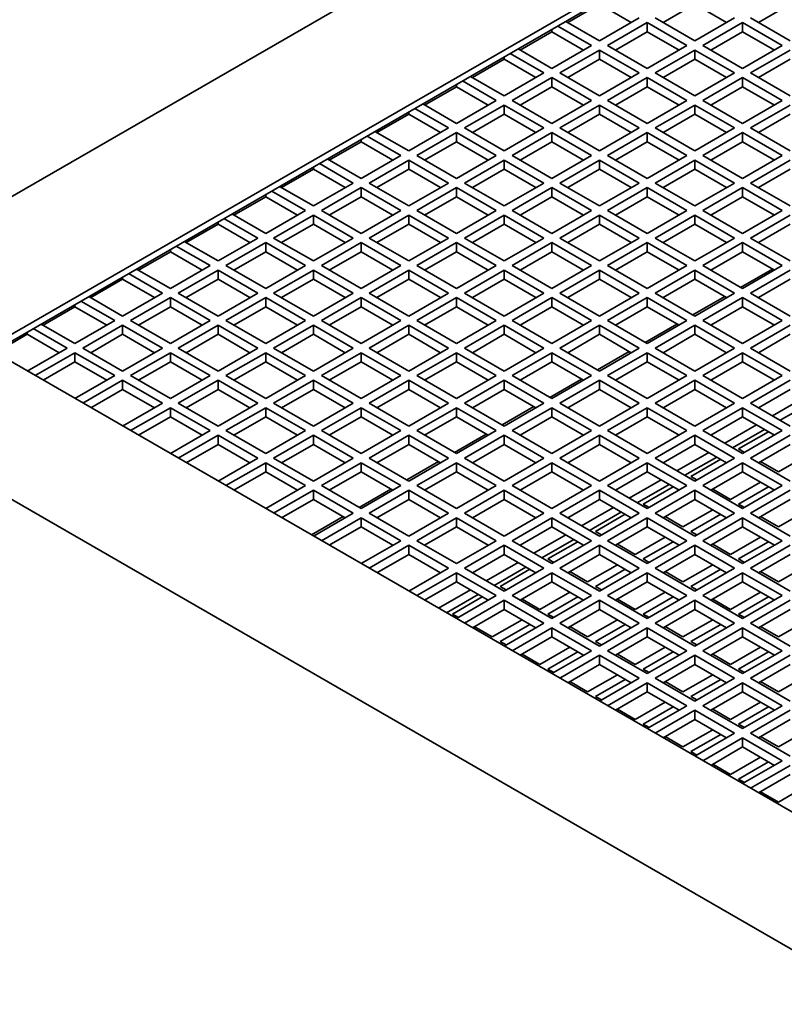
# Model space of a CAD drawing. Header units: millimetres. Extents: x 0 to 5940, y 0 to 4200.
# Tile 38 of 49: x 2926 to 3062, y 3014 to 3189. Entities that reach past the tile are written whole.
import ezdxf

# ---------------------------------------------------------------- set-up
doc = ezdxf.new("R2010")
doc.units = ezdxf.units.MM
doc.header["$LTSCALE"] = 10
doc.layers.add('Spigoli visibili(ISO)', color=7, linetype='Continuous', lineweight=35)

msp = doc.modelspace()

# ---------------------------------------------------------------- linework, layer by layer
at = {"layer": 'Spigoli visibili(ISO)'}
for p, q in [((2877.88, 3130.73), (3138.81, 3281.37)), ((2920.31, 3130.73), (3138.81, 3256.87)), ((3138.81, 3255.65), (2921.37, 3130.11)), ((3029.21, 3191.96), (3023.55, 3188.7)), ((3034.86, 3188.7), (3029.21, 3191.96)), ((3046.18, 3191.96), (3040.52, 3188.7)), ((3051.83, 3188.7), (3046.18, 3191.96)), ((3063.15, 3191.96), (3057.49, 3188.7)), ((3036.28, 3189.51), (3029.21, 3185.43)), ((3046.18, 3185.43), (3039.1, 3189.51)), ((3053.25, 3189.51), (3046.18, 3185.43)), ((3063.15, 3185.43), (3056.08, 3189.51)), ((3021.78, 3188.08), (3027.79, 3184.61)), ((3029.21, 3185.43), (3023.2, 3188.9)), ((3030.62, 3184.61), (3037.69, 3188.7)), ((3037.69, 3187.06), (3037.69, 3188.7)), ((3037.69, 3188.7), (3044.76, 3184.61)), ((3047.59, 3184.61), (3054.66, 3188.7)), ((3054.66, 3187.06), (3054.66, 3188.7)), ((3054.66, 3188.7), (3061.73, 3184.61)), ((3020.72, 3187.06), (3015.06, 3183.8)), ((3020.72, 3187.06), (3020.72, 3187.47)), ((3026.38, 3183.8), (3020.72, 3187.06)), ((3037.69, 3187.06), (3032.03, 3183.8)), ((3043.35, 3183.8), (3037.69, 3187.06)), ((3054.66, 3187.06), (3049, 3183.8)), ((3060.32, 3183.8), (3054.66, 3187.06)), ((3027.79, 3184.61), (3020.72, 3180.53)), ((3037.69, 3180.53), (3030.62, 3184.61)), ((3044.76, 3184.61), (3037.69, 3180.53)), ((3054.66, 3180.53), (3047.59, 3184.61)), ((3061.73, 3184.61), (3054.66, 3180.53)), ((3012.23, 3182.17), (3012.23, 3182.57)), ((3013.3, 3183.19), (3019.31, 3179.72)), ((3020.72, 3180.53), (3014.71, 3184)), ((3022.13, 3179.72), (3029.21, 3183.8)), ((3029.21, 3182.17), (3029.21, 3183.8)), ((3029.21, 3183.8), (3036.28, 3179.72)), ((3039.1, 3179.72), (3046.18, 3183.8)), ((3046.18, 3182.17), (3046.18, 3183.8)), ((3046.18, 3183.8), (3053.25, 3179.72)), ((3056.08, 3179.72), (3063.15, 3183.8)), ((3012.23, 3182.17), (3006.58, 3178.9)), ((3017.89, 3178.9), (3012.23, 3182.17)), ((3029.21, 3182.17), (3023.55, 3178.9)), ((3034.86, 3178.9), (3029.21, 3182.17)), ((3046.18, 3182.17), (3040.52, 3178.9)), ((3051.83, 3178.9), (3046.18, 3182.17)), ((3063.15, 3182.17), (3057.49, 3178.9)), ((3012.23, 3175.63), (3006.22, 3179.1)), ((3019.31, 3179.72), (3012.23, 3175.63)), ((3029.21, 3175.63), (3022.13, 3179.72)), ((3036.28, 3179.72), (3029.21, 3175.63)), ((3046.18, 3175.63), (3039.1, 3179.72)), ((3053.25, 3179.72), (3046.18, 3175.63)), ((3063.15, 3175.63), (3056.08, 3179.72)), ((3003.75, 3177.27), (2998.09, 3174)), ((3003.75, 3177.27), (3003.75, 3177.67)), ((3009.41, 3174), (3003.75, 3177.27)), ((3004.81, 3178.29), (3010.82, 3174.82)), ((3013.65, 3174.82), (3020.72, 3178.9)), ((3020.72, 3177.27), (3015.06, 3174)), ((3020.72, 3177.27), (3020.72, 3178.9)), ((3020.72, 3178.9), (3027.79, 3174.82)), ((3026.38, 3174), (3020.72, 3177.27)), ((3030.62, 3174.82), (3037.69, 3178.9)), ((3037.69, 3177.27), (3032.03, 3174)), ((3037.69, 3177.27), (3037.69, 3178.9)), ((3037.69, 3178.9), (3044.76, 3174.82)), ((3043.35, 3174), (3037.69, 3177.27)), ((3047.59, 3174.82), (3054.66, 3178.9)), ((3054.66, 3177.27), (3049, 3174)), ((3054.66, 3177.27), (3054.66, 3178.9)), ((3054.66, 3178.9), (3061.73, 3174.82)), ((3060.32, 3174), (3054.66, 3177.27)), ((3003.75, 3170.73), (2997.74, 3174.2)), ((3010.82, 3174.82), (3003.75, 3170.73)), ((3005.16, 3169.92), (3012.23, 3174)), ((3012.23, 3172.37), (3012.23, 3174)), ((3012.23, 3174), (3019.31, 3169.92)), ((3020.72, 3170.73), (3013.65, 3174.82)), ((3027.79, 3174.82), (3020.72, 3170.73)), ((3022.13, 3169.92), (3029.21, 3174)), ((3029.21, 3172.37), (3029.21, 3174)), ((3029.21, 3174), (3036.28, 3169.92)), ((3037.69, 3170.73), (3030.62, 3174.82)), ((3044.76, 3174.82), (3037.69, 3170.73)), ((3039.1, 3169.92), (3046.18, 3174)), ((3046.18, 3172.37), (3046.18, 3174)), ((3046.18, 3174), (3053.25, 3169.92)), ((3054.66, 3170.73), (3047.59, 3174.82)), ((3061.73, 3174.82), (3054.66, 3170.73)), ((3056.08, 3169.92), (3063.15, 3174)), ((2995.26, 3172.37), (2989.61, 3169.1)), ((2995.26, 3172.37), (2995.26, 3172.78)), ((3000.92, 3169.1), (2995.26, 3172.37)), ((2996.33, 3173.39), (3002.34, 3169.92)), ((3012.23, 3172.37), (3006.58, 3169.1)), ((3017.89, 3169.1), (3012.23, 3172.37)), ((3029.21, 3172.37), (3023.55, 3169.1)), ((3034.86, 3169.1), (3029.21, 3172.37)), ((3046.18, 3172.37), (3040.52, 3169.1)), ((3051.83, 3169.1), (3046.18, 3172.37)), ((3063.15, 3172.37), (3057.49, 3169.1)), ((2987.84, 3168.49), (2993.85, 3165.02)), ((2995.26, 3165.84), (2989.25, 3169.31)), ((3002.34, 3169.92), (2995.26, 3165.84)), ((2996.68, 3165.02), (3003.75, 3169.1)), ((3003.75, 3167.47), (3003.75, 3169.1)), ((3003.75, 3169.1), (3010.82, 3165.02)), ((3012.23, 3165.84), (3005.16, 3169.92)), ((3019.31, 3169.92), (3012.23, 3165.84)), ((3013.65, 3165.02), (3020.72, 3169.1)), ((3020.72, 3167.47), (3020.72, 3169.1)), ((3020.72, 3169.1), (3027.79, 3165.02)), ((3029.21, 3165.84), (3022.13, 3169.92)), ((3036.28, 3169.92), (3029.21, 3165.84)), ((3030.62, 3165.02), (3037.69, 3169.1)), ((3037.69, 3167.47), (3037.69, 3169.1)), ((3037.69, 3169.1), (3044.76, 3165.02)), ((3046.18, 3165.84), (3039.1, 3169.92)), ((3053.25, 3169.92), (3046.18, 3165.84)), ((3047.59, 3165.02), (3054.66, 3169.1)), ((3054.66, 3167.47), (3054.66, 3169.1)), ((3054.66, 3169.1), (3061.73, 3165.02)), ((3063.15, 3165.84), (3056.08, 3169.92)), ((2986.78, 3167.47), (2981.12, 3164.2)), ((2986.78, 3167.47), (2986.78, 3167.88)), ((2992.44, 3164.2), (2986.78, 3167.47)), ((3003.75, 3167.47), (2998.09, 3164.2)), ((3009.41, 3164.2), (3003.75, 3167.47)), ((3020.72, 3167.47), (3015.06, 3164.2)), ((3026.38, 3164.2), (3020.72, 3167.47)), ((3037.69, 3167.47), (3032.03, 3164.2)), ((3043.35, 3164.2), (3037.69, 3167.47)), ((3054.66, 3167.47), (3049, 3164.2)), ((3060.32, 3164.2), (3054.66, 3167.47)), ((2993.85, 3165.02), (2986.78, 3160.94)), ((3003.75, 3160.94), (2996.68, 3165.02)), ((3010.82, 3165.02), (3003.75, 3160.94)), ((3020.72, 3160.94), (3013.65, 3165.02)), ((3027.79, 3165.02), (3020.72, 3160.94)), ((3037.69, 3160.94), (3030.62, 3165.02)), ((3044.76, 3165.02), (3037.69, 3160.94)), ((3054.66, 3160.94), (3047.59, 3165.02)), ((3061.73, 3165.02), (3054.66, 3160.94)), ((2979.35, 3163.59), (2985.36, 3160.12)), ((2986.78, 3160.94), (2980.77, 3164.41)), ((2988.19, 3160.12), (2995.26, 3164.2)), ((2995.26, 3162.57), (2995.26, 3164.2)), ((2995.26, 3164.2), (3002.34, 3160.12)), ((3005.16, 3160.12), (3012.23, 3164.2)), ((3012.23, 3162.57), (3012.23, 3164.2)), ((3012.23, 3164.2), (3019.31, 3160.12)), ((3022.13, 3160.12), (3029.21, 3164.2)), ((3029.21, 3162.57), (3029.21, 3164.2)), ((3029.21, 3164.2), (3036.28, 3160.12)), ((3039.1, 3160.12), (3046.18, 3164.2)), ((3046.18, 3162.57), (3046.18, 3164.2)), ((3046.18, 3164.2), (3053.25, 3160.12)), ((3056.08, 3160.12), (3063.15, 3164.2)), ((2978.29, 3162.57), (2972.64, 3159.3)), ((2978.29, 3162.57), (2978.29, 3162.98)), ((2983.95, 3159.3), (2978.29, 3162.57)), ((2995.26, 3162.57), (2989.61, 3159.3)), ((3000.92, 3159.3), (2995.26, 3162.57)), ((3012.23, 3162.57), (3006.58, 3159.3)), ((3017.89, 3159.3), (3012.23, 3162.57)), ((3029.21, 3162.57), (3023.55, 3159.3)), ((3034.86, 3159.3), (3029.21, 3162.57)), ((3046.18, 3162.57), (3040.52, 3159.3)), ((3051.83, 3159.3), (3046.18, 3162.57)), ((3063.15, 3162.57), (3057.49, 3159.3)), ((2985.36, 3160.12), (2978.29, 3156.04)), ((2995.26, 3156.04), (2988.19, 3160.12)), ((3002.34, 3160.12), (2995.26, 3156.04)), ((3012.23, 3156.04), (3005.16, 3160.12)), ((3019.31, 3160.12), (3012.23, 3156.04)), ((3029.21, 3156.04), (3022.13, 3160.12)), ((3036.28, 3160.12), (3029.21, 3156.04)), ((3046.18, 3156.04), (3039.1, 3160.12)), ((3053.25, 3160.12), (3046.18, 3156.04)), ((3063.15, 3156.04), (3056.08, 3160.12)), ((2969.81, 3157.67), (2969.81, 3158.08)), ((2970.87, 3158.69), (2976.88, 3155.22)), ((2978.29, 3156.04), (2972.28, 3159.51)), ((2979.71, 3155.22), (2986.78, 3159.3)), ((2986.78, 3157.67), (2986.78, 3159.3)), ((2986.78, 3159.3), (2993.85, 3155.22)), ((2996.68, 3155.22), (3003.75, 3159.3)), ((3003.75, 3157.67), (3003.75, 3159.3)), ((3003.75, 3159.3), (3010.82, 3155.22)), ((3013.65, 3155.22), (3020.72, 3159.3)), ((3020.72, 3157.67), (3020.72, 3159.3)), ((3020.72, 3159.3), (3027.79, 3155.22)), ((3030.62, 3155.22), (3037.69, 3159.3)), ((3037.69, 3157.67), (3037.69, 3159.3)), ((3037.69, 3159.3), (3044.76, 3155.22)), ((3047.59, 3155.22), (3054.66, 3159.3)), ((3054.66, 3157.67), (3054.66, 3159.3)), ((3054.66, 3159.3), (3061.73, 3155.22)), ((2969.81, 3157.67), (2964.15, 3154.4)), ((2975.47, 3154.4), (2969.81, 3157.67)), ((2986.78, 3157.67), (2981.12, 3154.4)), ((2992.44, 3154.4), (2986.78, 3157.67)), ((3003.75, 3157.67), (2998.09, 3154.4)), ((3009.41, 3154.4), (3003.75, 3157.67)), ((3020.72, 3157.67), (3015.06, 3154.4)), ((3026.38, 3154.4), (3020.72, 3157.67)), ((3037.69, 3157.67), (3032.03, 3154.4)), ((3043.35, 3154.4), (3037.69, 3157.67)), ((3054.66, 3157.67), (3049, 3154.4)), ((3060.32, 3154.4), (3054.66, 3157.67)), ((2969.81, 3151.14), (2963.8, 3154.61)), ((2976.88, 3155.22), (2969.81, 3151.14)), ((2986.78, 3151.14), (2979.71, 3155.22)), ((2993.85, 3155.22), (2986.78, 3151.14)), ((3003.75, 3151.14), (2996.68, 3155.22)), ((3010.82, 3155.22), (3003.75, 3151.14)), ((3020.72, 3151.14), (3013.65, 3155.22)), ((3027.79, 3155.22), (3020.72, 3151.14)), ((3037.69, 3151.14), (3030.62, 3155.22)), ((3044.76, 3155.22), (3037.69, 3151.14)), ((3054.66, 3151.14), (3047.59, 3155.22)), ((3061.73, 3155.22), (3054.66, 3151.14)), ((2961.32, 3152.77), (2955.67, 3149.51)), ((2961.32, 3152.77), (2961.32, 3153.18)), ((2966.98, 3149.51), (2961.32, 3152.77)), ((2962.38, 3153.79), (2968.39, 3150.32)), ((2971.22, 3150.32), (2978.29, 3154.4)), ((2978.29, 3152.77), (2972.64, 3149.51)), ((2978.29, 3152.77), (2978.29, 3154.4)), ((2978.29, 3154.4), (2985.36, 3150.32)), ((2983.95, 3149.51), (2978.29, 3152.77)), ((2988.19, 3150.32), (2995.26, 3154.4)), ((2995.26, 3152.77), (2989.61, 3149.51)), ((2995.26, 3152.77), (2995.26, 3154.4)), ((2995.26, 3154.4), (3002.34, 3150.32)), ((3000.92, 3149.51), (2995.26, 3152.77)), ((3005.16, 3150.32), (3012.23, 3154.4)), ((3012.23, 3152.77), (3006.58, 3149.51)), ((3012.23, 3152.77), (3012.23, 3154.4)), ((3012.23, 3154.4), (3019.31, 3150.32)), ((3017.89, 3149.51), (3012.23, 3152.77)), ((3022.13, 3150.32), (3029.21, 3154.4)), ((3029.21, 3152.77), (3023.55, 3149.51)), ((3029.21, 3152.77), (3029.21, 3154.4)), ((3029.21, 3154.4), (3036.28, 3150.32)), ((3034.86, 3149.51), (3029.21, 3152.77)), ((3039.1, 3150.32), (3046.18, 3154.4)), ((3046.18, 3152.77), (3040.52, 3149.51)), ((3046.18, 3152.77), (3046.18, 3154.4)), ((3046.18, 3154.4), (3053.25, 3150.32)), ((3051.83, 3149.51), (3046.18, 3152.77)), ((3056.08, 3150.32), (3063.15, 3154.4)), ((3063.15, 3152.77), (3057.49, 3149.51)), ((2961.32, 3146.24), (2955.31, 3149.71)), ((2968.39, 3150.32), (2961.32, 3146.24)), ((2962.74, 3145.42), (2969.81, 3149.51)), ((2969.81, 3147.87), (2969.81, 3149.51)), ((2969.81, 3149.51), (2976.88, 3145.42)), ((2978.29, 3146.24), (2971.22, 3150.32)), ((2985.36, 3150.32), (2978.29, 3146.24)), ((2979.71, 3145.42), (2986.78, 3149.51)), ((2986.78, 3147.87), (2986.78, 3149.51)), ((2986.78, 3149.51), (2993.85, 3145.42)), ((2995.26, 3146.24), (2988.19, 3150.32)), ((3002.34, 3150.32), (2995.26, 3146.24)), ((2996.68, 3145.42), (3003.75, 3149.51)), ((3003.75, 3147.87), (3003.75, 3149.51)), ((3003.75, 3149.51), (3010.82, 3145.42)), ((3012.23, 3146.24), (3005.16, 3150.32)), ((3019.31, 3150.32), (3012.23, 3146.24)), ((3013.65, 3145.42), (3020.72, 3149.51)), ((3020.72, 3147.87), (3020.72, 3149.51)), ((3020.72, 3149.51), (3027.79, 3145.42)), ((3029.21, 3146.24), (3022.13, 3150.32)), ((3036.28, 3150.32), (3029.21, 3146.24)), ((3030.62, 3145.42), (3037.69, 3149.51)), ((3037.69, 3147.87), (3037.69, 3149.51)), ((3037.69, 3149.51), (3044.76, 3145.42)), ((3046.18, 3146.24), (3039.1, 3150.32)), ((3053.25, 3150.32), (3046.18, 3146.24)), ((3047.59, 3145.42), (3054.66, 3149.51)), ((3054.66, 3147.87), (3054.66, 3149.51)), ((3054.66, 3149.51), (3061.73, 3145.42)), ((3063.15, 3146.24), (3056.08, 3150.32)), ((2952.84, 3147.87), (2947.18, 3144.61)), ((2952.84, 3147.87), (2952.84, 3148.28)), ((2958.49, 3144.61), (2952.84, 3147.87)), ((2953.9, 3148.89), (2959.91, 3145.42)), ((2969.81, 3147.87), (2964.15, 3144.61)), ((2975.47, 3144.61), (2969.81, 3147.87)), ((2986.78, 3147.87), (2981.12, 3144.61)), ((2992.44, 3144.61), (2986.78, 3147.87)), ((3003.75, 3147.87), (2998.09, 3144.61)), ((3009.41, 3144.61), (3003.75, 3147.87)), ((3020.72, 3147.87), (3015.06, 3144.61)), ((3026.38, 3144.61), (3020.72, 3147.87)), ((3037.69, 3147.87), (3032.03, 3144.61)), ((3043.35, 3144.61), (3037.69, 3147.87)), ((3054.66, 3147.87), (3049, 3144.61)), ((3060.32, 3144.61), (3054.66, 3147.87)), ((2945.41, 3143.99), (2951.42, 3140.52)), ((2952.84, 3141.34), (2946.83, 3144.81)), ((2959.91, 3145.42), (2952.84, 3141.34)), ((2954.25, 3140.52), (2961.32, 3144.61)), ((2961.32, 3142.97), (2961.32, 3144.61)), ((2961.32, 3144.61), (2968.39, 3140.52)), ((2969.81, 3141.34), (2962.74, 3145.42)), ((2976.88, 3145.42), (2969.81, 3141.34)), ((2971.22, 3140.52), (2978.29, 3144.61)), ((2978.29, 3142.97), (2978.29, 3144.61)), ((2978.29, 3144.61), (2985.36, 3140.52)), ((2986.78, 3141.34), (2979.71, 3145.42)), ((2993.85, 3145.42), (2986.78, 3141.34)), ((2988.19, 3140.52), (2995.26, 3144.61)), ((2995.26, 3142.97), (2995.26, 3144.61)), ((2995.26, 3144.61), (3002.34, 3140.52)), ((3003.75, 3141.34), (2996.68, 3145.42)), ((3010.82, 3145.42), (3003.75, 3141.34)), ((3005.16, 3140.52), (3012.23, 3144.61)), ((3012.23, 3142.97), (3012.23, 3144.61)), ((3012.23, 3144.61), (3019.31, 3140.52)), ((3020.72, 3141.34), (3013.65, 3145.42)), ((3027.79, 3145.42), (3020.72, 3141.34)), ((3022.13, 3140.52), (3029.21, 3144.61)), ((3029.21, 3142.97), (3029.21, 3144.61)), ((3029.21, 3144.61), (3036.28, 3140.52)), ((3037.69, 3141.34), (3030.62, 3145.42)), ((3044.76, 3145.42), (3037.69, 3141.34)), ((3039.1, 3140.52), (3046.18, 3144.61)), ((3046.18, 3142.97), (3046.18, 3144.61)), ((3046.18, 3144.61), (3053.25, 3140.52)), ((3054.66, 3141.34), (3047.59, 3145.42)), ((3059.96, 3144.81), (3054.31, 3141.54)), ((3061.73, 3145.42), (3054.66, 3141.34)), ((3056.08, 3140.52), (3063.15, 3144.61)), ((2944.35, 3142.97), (2938.7, 3139.71)), ((2944.35, 3142.97), (2944.35, 3143.38)), ((2950.01, 3139.71), (2944.35, 3142.97)), ((2961.32, 3142.97), (2955.67, 3139.71)), ((2966.98, 3139.71), (2961.32, 3142.97)), ((2978.29, 3142.97), (2972.64, 3139.71)), ((2983.95, 3139.71), (2978.29, 3142.97)), ((2995.26, 3142.97), (2989.61, 3139.71)), ((3000.92, 3139.71), (2995.26, 3142.97)), ((3012.23, 3142.97), (3006.58, 3139.71)), ((3017.89, 3139.71), (3012.23, 3142.97)), ((3029.21, 3142.97), (3023.55, 3139.71)), ((3034.86, 3139.71), (3029.21, 3142.97)), ((3046.18, 3142.97), (3040.52, 3139.71)), ((3051.83, 3139.71), (3046.18, 3142.97)), ((3063.15, 3142.97), (3057.49, 3139.71)), ((2951.42, 3140.52), (2944.35, 3136.44)), ((2961.32, 3136.44), (2954.25, 3140.52)), ((2968.39, 3140.52), (2961.32, 3136.44)), ((2978.29, 3136.44), (2971.22, 3140.52)), ((2985.36, 3140.52), (2978.29, 3136.44)), ((2995.26, 3136.44), (2988.19, 3140.52)), ((3002.34, 3140.52), (2995.26, 3136.44)), ((3012.23, 3136.44), (3005.16, 3140.52)), ((3019.31, 3140.52), (3012.23, 3136.44)), ((3029.21, 3136.44), (3022.13, 3140.52)), ((3036.28, 3140.52), (3029.21, 3136.44)), ((3046.18, 3136.44), (3039.1, 3140.52)), ((3053.25, 3140.52), (3046.18, 3136.44)), ((3063.15, 3136.44), (3056.08, 3140.52)), ((2936.93, 3139.09), (2942.94, 3135.62)), ((2944.35, 3136.44), (2938.34, 3139.91)), ((2945.77, 3135.62), (2952.84, 3139.71)), ((2952.84, 3138.07), (2952.84, 3139.71)), ((2952.84, 3139.71), (2959.91, 3135.62)), ((2962.74, 3135.62), (2969.81, 3139.71)), ((2969.81, 3138.07), (2969.81, 3139.71)), ((2969.81, 3139.71), (2976.88, 3135.62)), ((2979.71, 3135.62), (2986.78, 3139.71)), ((2986.78, 3138.07), (2986.78, 3139.71)), ((2986.78, 3139.71), (2993.85, 3135.62)), ((2996.68, 3135.62), (3003.75, 3139.71)), ((3003.75, 3138.07), (3003.75, 3139.71)), ((3003.75, 3139.71), (3010.82, 3135.62)), ((3013.65, 3135.62), (3020.72, 3139.71)), ((3020.72, 3138.07), (3020.72, 3139.71)), ((3020.72, 3139.71), (3027.79, 3135.62)), ((3030.62, 3135.62), (3037.69, 3139.71)), ((3037.69, 3138.07), (3037.69, 3139.71)), ((3037.69, 3139.71), (3044.76, 3135.62)), ((3051.48, 3139.91), (3045.82, 3136.65)), ((3047.59, 3135.62), (3054.66, 3139.71)), ((3054.66, 3138.07), (3054.66, 3139.71)), ((3054.66, 3139.71), (3061.73, 3135.62)), ((2935.87, 3138.07), (2930.21, 3134.81)), ((2935.87, 3138.07), (2935.87, 3138.48)), ((2941.52, 3134.81), (2935.87, 3138.07)), ((2952.84, 3138.07), (2947.18, 3134.81)), ((2958.49, 3134.81), (2952.84, 3138.07)), ((2969.81, 3138.07), (2964.15, 3134.81)), ((2975.47, 3134.81), (2969.81, 3138.07)), ((2986.78, 3138.07), (2981.12, 3134.81)), ((2992.44, 3134.81), (2986.78, 3138.07)), ((3003.75, 3138.07), (2998.09, 3134.81)), ((3009.41, 3134.81), (3003.75, 3138.07)), ((3020.72, 3138.07), (3015.06, 3134.81)), ((3026.38, 3134.81), (3020.72, 3138.07)), ((3037.69, 3138.07), (3032.03, 3134.81)), ((3043.35, 3134.81), (3037.69, 3138.07)), ((3054.66, 3138.07), (3049, 3134.81)), ((3060.32, 3134.81), (3054.66, 3138.07)), ((2942.94, 3135.62), (2935.87, 3131.54)), ((2952.84, 3131.54), (2945.77, 3135.62)), ((2959.91, 3135.62), (2952.84, 3131.54)), ((2969.81, 3131.54), (2962.74, 3135.62)), ((2976.88, 3135.62), (2969.81, 3131.54)), ((2986.78, 3131.54), (2979.71, 3135.62)), ((2993.85, 3135.62), (2986.78, 3131.54)), ((3003.75, 3131.54), (2996.68, 3135.62)), ((3010.82, 3135.62), (3003.75, 3131.54)), ((3020.72, 3131.54), (3013.65, 3135.62)), ((3027.79, 3135.62), (3020.72, 3131.54)), ((3037.69, 3131.54), (3030.62, 3135.62)), ((3044.76, 3135.62), (3037.69, 3131.54)), ((3054.66, 3131.54), (3047.59, 3135.62)), ((3061.73, 3135.62), (3054.66, 3131.54)), ((2927.38, 3133.18), (2927.38, 3133.58)), ((2928.44, 3134.2), (2934.45, 3130.73)), ((2935.87, 3131.54), (2929.86, 3135.01)), ((2937.28, 3130.73), (2944.35, 3134.81)), ((2944.35, 3133.18), (2944.35, 3134.81)), ((2944.35, 3134.81), (2951.42, 3130.73)), ((2954.25, 3130.73), (2961.32, 3134.81)), ((2961.32, 3133.18), (2961.32, 3134.81)), ((2961.32, 3134.81), (2968.39, 3130.73)), ((2971.22, 3130.73), (2978.29, 3134.81)), ((2978.29, 3133.18), (2978.29, 3134.81)), ((2978.29, 3134.81), (2985.36, 3130.73)), ((2988.19, 3130.73), (2995.26, 3134.81)), ((2995.26, 3133.18), (2995.26, 3134.81)), ((2995.26, 3134.81), (3002.34, 3130.73)), ((3005.16, 3130.73), (3012.23, 3134.81)), ((3012.23, 3133.18), (3012.23, 3134.81)), ((3012.23, 3134.81), (3019.31, 3130.73)), ((3022.13, 3130.73), (3029.21, 3134.81)), ((3029.21, 3133.18), (3029.21, 3134.81)), ((3029.21, 3134.81), (3036.28, 3130.73)), ((3042.99, 3135.01), (3037.34, 3131.75)), ((3039.1, 3130.73), (3046.18, 3134.81)), ((3046.18, 3133.18), (3046.18, 3134.81)), ((3046.18, 3134.81), (3053.25, 3130.73)), ((3056.08, 3130.73), (3063.15, 3134.81)), ((2927.38, 3133.18), (2921.73, 3129.91)), ((2933.04, 3129.91), (2927.38, 3133.18)), ((2944.35, 3133.18), (2938.7, 3129.91)), ((2950.01, 3129.91), (2944.35, 3133.18)), ((2961.32, 3133.18), (2955.67, 3129.91)), ((2966.98, 3129.91), (2961.32, 3133.18)), ((2978.29, 3133.18), (2972.64, 3129.91)), ((2983.95, 3129.91), (2978.29, 3133.18)), ((2995.26, 3133.18), (2989.61, 3129.91)), ((3000.92, 3129.91), (2995.26, 3133.18)), ((3012.23, 3133.18), (3006.58, 3129.91)), ((3017.89, 3129.91), (3012.23, 3133.18)), ((3029.21, 3133.18), (3023.55, 3129.91)), ((3034.86, 3129.91), (3029.21, 3133.18)), ((3046.18, 3133.18), (3040.52, 3129.91)), ((3051.83, 3129.91), (3046.18, 3133.18)), ((3063.15, 3133.18), (3057.49, 3129.91)), ((3138.81, 2980.08), (2877.88, 3130.73)), ((3138.81, 3004.58), (2920.31, 3130.73)), ((2934.45, 3130.73), (2927.38, 3126.64)), ((2928.8, 3125.83), (2935.87, 3129.91)), ((2935.87, 3128.28), (2935.87, 3129.91)), ((2935.87, 3129.91), (2942.94, 3125.83)), ((2944.35, 3126.64), (2937.28, 3130.73)), ((2951.42, 3130.73), (2944.35, 3126.64)), ((2945.77, 3125.83), (2952.84, 3129.91)), ((2952.84, 3128.28), (2952.84, 3129.91)), ((2952.84, 3129.91), (2959.91, 3125.83)), ((2961.32, 3126.64), (2954.25, 3130.73)), ((2968.39, 3130.73), (2961.32, 3126.64)), ((2962.74, 3125.83), (2969.81, 3129.91)), ((2969.81, 3128.28), (2969.81, 3129.91)), ((2969.81, 3129.91), (2976.88, 3125.83)), ((2978.29, 3126.64), (2971.22, 3130.73)), ((2985.36, 3130.73), (2978.29, 3126.64)), ((2979.71, 3125.83), (2986.78, 3129.91)), ((2986.78, 3128.28), (2986.78, 3129.91)), ((2986.78, 3129.91), (2993.85, 3125.83)), ((2995.26, 3126.64), (2988.19, 3130.73)), ((3002.34, 3130.73), (2995.26, 3126.64)), ((2996.68, 3125.83), (3003.75, 3129.91)), ((3003.75, 3128.28), (3003.75, 3129.91)), ((3003.75, 3129.91), (3010.82, 3125.83)), ((3012.23, 3126.64), (3005.16, 3130.73)), ((3019.31, 3130.73), (3012.23, 3126.64)), ((3013.65, 3125.83), (3020.72, 3129.91)), ((3020.72, 3128.28), (3020.72, 3129.91)), ((3020.72, 3129.91), (3027.79, 3125.83)), ((3029.21, 3126.64), (3022.13, 3130.73)), ((3034.51, 3130.11), (3028.85, 3126.85)), ((3036.28, 3130.73), (3029.21, 3126.64)), ((3030.62, 3125.83), (3037.69, 3129.91)), ((3037.69, 3128.28), (3037.69, 3129.91)), ((3037.69, 3129.91), (3044.76, 3125.83)), ((3046.18, 3126.64), (3039.1, 3130.73)), ((3053.25, 3130.73), (3046.18, 3126.64)), ((3047.59, 3125.83), (3054.66, 3129.91)), ((3054.66, 3128.28), (3054.66, 3129.91)), ((3054.66, 3129.91), (3061.73, 3125.83)), ((3063.15, 3126.64), (3056.08, 3130.73)), ((2935.87, 3128.28), (2930.21, 3125.01)), ((2941.52, 3125.01), (2935.87, 3128.28)), ((2952.84, 3128.28), (2947.18, 3125.01)), ((2958.49, 3125.01), (2952.84, 3128.28)), ((2969.81, 3128.28), (2964.15, 3125.01)), ((2975.47, 3125.01), (2969.81, 3128.28)), ((2986.78, 3128.28), (2981.12, 3125.01)), ((2992.44, 3125.01), (2986.78, 3128.28)), ((3003.75, 3128.28), (2998.09, 3125.01)), ((3009.41, 3125.01), (3003.75, 3128.28)), ((3020.72, 3128.28), (3015.06, 3125.01)), ((3026.38, 3125.01), (3020.72, 3128.28)), ((3037.69, 3128.28), (3032.03, 3125.01)), ((3043.35, 3125.01), (3037.69, 3128.28)), ((3054.66, 3128.28), (3049, 3125.01)), ((3060.32, 3125.01), (3054.66, 3128.28)), ((2942.94, 3125.83), (2935.87, 3121.74)), ((2937.28, 3120.93), (2944.35, 3125.01)), ((2944.35, 3123.38), (2944.35, 3125.01)), ((2944.35, 3125.01), (2951.42, 3120.93)), ((2952.84, 3121.74), (2945.77, 3125.83)), ((2959.91, 3125.83), (2952.84, 3121.74)), ((2954.25, 3120.93), (2961.32, 3125.01)), ((2961.32, 3123.38), (2961.32, 3125.01)), ((2961.32, 3125.01), (2968.39, 3120.93)), ((2969.81, 3121.74), (2962.74, 3125.83)), ((2976.88, 3125.83), (2969.81, 3121.74)), ((2971.22, 3120.93), (2978.29, 3125.01)), ((2978.29, 3123.38), (2978.29, 3125.01)), ((2978.29, 3125.01), (2985.36, 3120.93)), ((2986.78, 3121.74), (2979.71, 3125.83)), ((2993.85, 3125.83), (2986.78, 3121.74)), ((2988.19, 3120.93), (2995.26, 3125.01)), ((2995.26, 3123.38), (2995.26, 3125.01)), ((2995.26, 3125.01), (3002.34, 3120.93)), ((3003.75, 3121.74), (2996.68, 3125.83)), ((3010.82, 3125.83), (3003.75, 3121.74)), ((3005.16, 3120.93), (3012.23, 3125.01)), ((3012.23, 3123.38), (3012.23, 3125.01)), ((3012.23, 3125.01), (3019.31, 3120.93)), ((3020.72, 3121.74), (3013.65, 3125.83)), ((3026.02, 3125.21), (3020.37, 3121.95)), ((3027.79, 3125.83), (3020.72, 3121.74)), ((3022.13, 3120.93), (3029.21, 3125.01)), ((3029.21, 3123.38), (3029.21, 3125.01)), ((3029.21, 3125.01), (3036.28, 3120.93)), ((3037.69, 3121.74), (3030.62, 3125.83)), ((3044.76, 3125.83), (3037.69, 3121.74)), ((3039.1, 3120.93), (3046.18, 3125.01)), ((3046.18, 3123.38), (3046.18, 3125.01)), ((3046.18, 3125.01), (3053.25, 3120.93)), ((3054.66, 3121.74), (3047.59, 3125.83)), ((3061.73, 3125.83), (3054.66, 3121.74)), ((3056.08, 3120.93), (3063.15, 3125.01)), ((2944.35, 3123.38), (2938.7, 3120.11)), ((2950.01, 3120.11), (2944.35, 3123.38)), ((2961.32, 3123.38), (2955.67, 3120.11)), ((2966.98, 3120.11), (2961.32, 3123.38)), ((2978.29, 3123.38), (2972.64, 3120.11)), ((2983.95, 3120.11), (2978.29, 3123.38)), ((2995.26, 3123.38), (2989.61, 3120.11)), ((3000.92, 3120.11), (2995.26, 3123.38)), ((3012.23, 3123.38), (3006.58, 3120.11)), ((3017.89, 3120.11), (3012.23, 3123.38)), ((3029.21, 3123.38), (3023.55, 3120.11)), ((3034.86, 3120.11), (3029.21, 3123.38)), ((3046.18, 3123.38), (3040.52, 3120.11)), ((3051.83, 3120.11), (3046.18, 3123.38)), ((3063.15, 3123.38), (3057.49, 3120.11)), ((3059.96, 3118.68), (3065.62, 3121.95)), ((3067.04, 3121.13), (3061.38, 3117.87)), ((2951.42, 3120.93), (2944.35, 3116.85)), ((2945.77, 3116.03), (2952.84, 3120.11)), ((2952.84, 3118.48), (2952.84, 3120.11)), ((2952.84, 3120.11), (2959.91, 3116.03)), ((2961.32, 3116.85), (2954.25, 3120.93)), ((2968.39, 3120.93), (2961.32, 3116.85)), ((2962.74, 3116.03), (2969.81, 3120.11)), ((2969.81, 3118.48), (2969.81, 3120.11)), ((2969.81, 3120.11), (2976.88, 3116.03)), ((2978.29, 3116.85), (2971.22, 3120.93)), ((2985.36, 3120.93), (2978.29, 3116.85)), ((2979.71, 3116.03), (2986.78, 3120.11)), ((2986.78, 3118.48), (2986.78, 3120.11)), ((2986.78, 3120.11), (2993.85, 3116.03)), ((2995.26, 3116.85), (2988.19, 3120.93)), ((3002.34, 3120.93), (2995.26, 3116.85)), ((2996.68, 3116.03), (3003.75, 3120.11)), ((3003.75, 3118.48), (3003.75, 3120.11)), ((3003.75, 3120.11), (3010.82, 3116.03)), ((3012.23, 3116.85), (3005.16, 3120.93)), ((3017.54, 3120.32), (3011.88, 3117.05)), ((3019.31, 3120.93), (3012.23, 3116.85)), ((3013.65, 3116.03), (3020.72, 3120.11)), ((3020.72, 3118.48), (3020.72, 3120.11)), ((3020.72, 3120.11), (3027.79, 3116.03)), ((3029.21, 3116.85), (3022.13, 3120.93)), ((3036.28, 3120.93), (3029.21, 3116.85)), ((3030.62, 3116.03), (3037.69, 3120.11)), ((3037.69, 3118.48), (3037.69, 3120.11)), ((3037.69, 3120.11), (3044.76, 3116.03)), ((3046.18, 3116.85), (3039.1, 3120.93)), ((3053.25, 3120.93), (3046.18, 3116.85)), ((3047.59, 3116.03), (3054.66, 3120.11)), ((3054.66, 3118.48), (3054.66, 3120.11)), ((3054.66, 3120.11), (3061.73, 3116.03)), ((3063.15, 3116.85), (3056.08, 3120.93)), ((2952.84, 3118.48), (2947.18, 3115.21)), ((2958.49, 3115.21), (2952.84, 3118.48)), ((2969.81, 3118.48), (2964.15, 3115.21)), ((2975.47, 3115.21), (2969.81, 3118.48)), ((2986.78, 3118.48), (2981.12, 3115.21)), ((2992.44, 3115.21), (2986.78, 3118.48)), ((3003.75, 3118.48), (2998.09, 3115.21)), ((3009.41, 3115.21), (3003.75, 3118.48)), ((3020.72, 3118.48), (3015.06, 3115.21)), ((3026.38, 3115.21), (3020.72, 3118.48)), ((3037.69, 3118.48), (3032.03, 3115.21)), ((3043.35, 3115.21), (3037.69, 3118.48)), ((3054.66, 3118.48), (3049, 3115.21)), ((3060.32, 3115.21), (3054.66, 3118.48)), ((2959.91, 3116.03), (2952.84, 3111.95)), ((2969.81, 3111.95), (2962.74, 3116.03)), ((2976.88, 3116.03), (2969.81, 3111.95)), ((2986.78, 3111.95), (2979.71, 3116.03)), ((2993.85, 3116.03), (2986.78, 3111.95)), ((3003.75, 3111.95), (2996.68, 3116.03)), ((3010.82, 3116.03), (3003.75, 3111.95)), ((3012.07, 3116.94), (3012.1, 3117.18)), ((3020.72, 3111.95), (3013.65, 3116.03)), ((3027.79, 3116.03), (3020.72, 3111.95)), ((3037.69, 3111.95), (3030.62, 3116.03)), ((3044.76, 3116.03), (3037.69, 3111.95)), ((3054.66, 3111.95), (3047.59, 3116.03)), ((3051.48, 3113.78), (3057.14, 3117.05)), ((3058.55, 3116.23), (3052.89, 3112.97)), ((3061.73, 3116.03), (3054.66, 3111.95)), ((2954.25, 3111.13), (2961.32, 3115.21)), ((2961.32, 3113.58), (2961.32, 3115.21)), ((2961.32, 3115.21), (2968.39, 3111.13)), ((2971.22, 3111.13), (2978.29, 3115.21)), ((2978.29, 3113.58), (2978.29, 3115.21)), ((2978.29, 3115.21), (2985.36, 3111.13)), ((2988.19, 3111.13), (2995.26, 3115.21)), ((2995.26, 3113.58), (2995.26, 3115.21)), ((2995.26, 3115.21), (3002.34, 3111.13)), ((3009.05, 3115.42), (3003.4, 3112.15)), ((3005.16, 3111.13), (3012.23, 3115.21)), ((3012.23, 3113.58), (3012.23, 3115.21)), ((3012.23, 3115.21), (3019.31, 3111.13)), ((3022.13, 3111.13), (3029.21, 3115.21)), ((3029.21, 3113.58), (3029.21, 3115.21)), ((3029.21, 3115.21), (3036.28, 3111.13)), ((3039.1, 3111.13), (3046.18, 3115.21)), ((3046.18, 3113.58), (3046.18, 3115.21)), ((3046.18, 3115.21), (3053.25, 3111.13)), ((3053.95, 3112.76), (3059.26, 3115.82)), ((3056.08, 3111.13), (3063.15, 3115.21)), ((2961.32, 3113.58), (2955.67, 3110.31)), ((2966.98, 3110.31), (2961.32, 3113.58)), ((2978.29, 3113.58), (2972.64, 3110.31)), ((2983.95, 3110.31), (2978.29, 3113.58)), ((2995.26, 3113.58), (2989.61, 3110.31)), ((3000.92, 3110.31), (2995.26, 3113.58)), ((3012.23, 3113.58), (3006.58, 3110.31)), ((3017.89, 3110.31), (3012.23, 3113.58)), ((3029.21, 3113.58), (3023.55, 3110.31)), ((3034.86, 3110.31), (3029.21, 3113.58)), ((3046.18, 3113.58), (3040.52, 3110.31)), ((3051.83, 3110.31), (3046.18, 3113.58)), ((3055.01, 3112.15), (3053.95, 3112.76)), ((3063.15, 3113.58), (3057.49, 3110.31)), ((2968.39, 3111.13), (2961.32, 3107.05)), ((2978.29, 3107.05), (2971.22, 3111.13)), ((2985.36, 3111.13), (2978.29, 3107.05)), ((2995.26, 3107.05), (2988.19, 3111.13)), ((3002.34, 3111.13), (2995.26, 3107.05)), ((3012.23, 3107.05), (3005.16, 3111.13)), ((3019.31, 3111.13), (3012.23, 3107.05)), ((3029.21, 3107.05), (3022.13, 3111.13)), ((3036.28, 3111.13), (3029.21, 3107.05)), ((3046.18, 3107.05), (3039.1, 3111.13)), ((3042.99, 3108.88), (3048.65, 3112.15)), ((3050.07, 3111.33), (3044.41, 3108.07)), ((3045.47, 3107.86), (3050.77, 3110.93)), ((3053.25, 3111.13), (3046.18, 3107.05)), ((3063.15, 3107.05), (3056.08, 3111.13)), ((3066.33, 3111.74), (3061.03, 3108.68)), ((2962.74, 3106.23), (2969.81, 3110.31)), ((2969.81, 3108.68), (2969.81, 3110.31)), ((2969.81, 3110.31), (2976.88, 3106.23)), ((2979.71, 3106.23), (2986.78, 3110.31)), ((2986.78, 3108.68), (2986.78, 3110.31)), ((2986.78, 3110.31), (2993.85, 3106.23)), ((3000.57, 3110.52), (2994.91, 3107.25)), ((2996.68, 3106.23), (3003.75, 3110.31)), ((3003.75, 3108.68), (3003.75, 3110.31)), ((3003.75, 3110.31), (3010.82, 3106.23)), ((3013.65, 3106.23), (3020.72, 3110.31)), ((3020.72, 3108.68), (3020.72, 3110.31)), ((3020.72, 3110.31), (3027.79, 3106.23)), ((3030.62, 3106.23), (3037.69, 3110.31)), ((3037.69, 3108.68), (3037.69, 3110.31)), ((3037.69, 3110.31), (3044.76, 3106.23)), ((3047.59, 3106.23), (3054.66, 3110.31)), ((3054.66, 3108.68), (3054.66, 3110.31)), ((3054.66, 3110.31), (3061.73, 3106.23)), ((3061.03, 3108.68), (3057.84, 3110.52)), ((2969.81, 3108.68), (2964.15, 3105.41)), ((2975.47, 3105.41), (2969.81, 3108.68)), ((2986.78, 3108.68), (2981.12, 3105.41)), ((2992.44, 3105.41), (2986.78, 3108.68)), ((3003.75, 3108.68), (2998.09, 3105.41)), ((3009.41, 3105.41), (3003.75, 3108.68)), ((3020.72, 3108.68), (3015.06, 3105.41)), ((3026.38, 3105.41), (3020.72, 3108.68)), ((3037.69, 3108.68), (3032.03, 3105.41)), ((3034.51, 3103.99), (3040.17, 3107.25)), ((3043.35, 3105.41), (3037.69, 3108.68)), ((3046.53, 3107.25), (3045.47, 3107.86)), ((3054.66, 3108.68), (3049, 3105.41)), ((3060.32, 3105.41), (3054.66, 3108.68)), ((2976.88, 3106.23), (2969.81, 3102.15)), ((2971.22, 3101.33), (2978.29, 3105.41)), ((2978.29, 3103.78), (2978.29, 3105.41)), ((2978.29, 3105.41), (2985.36, 3101.33)), ((2986.78, 3102.15), (2979.71, 3106.23)), ((2992.08, 3105.62), (2986.43, 3102.35)), ((2993.85, 3106.23), (2986.78, 3102.15)), ((2988.19, 3101.33), (2995.26, 3105.41)), ((2995.26, 3103.78), (2995.26, 3105.41)), ((2995.26, 3105.41), (3002.34, 3101.33)), ((3003.75, 3102.15), (2996.68, 3106.23)), ((3010.82, 3106.23), (3003.75, 3102.15)), ((3005.16, 3101.33), (3012.23, 3105.41)), ((3012.23, 3103.78), (3012.23, 3105.41)), ((3012.23, 3105.41), (3019.31, 3101.33)), ((3020.72, 3102.15), (3013.65, 3106.23)), ((3027.79, 3106.23), (3020.72, 3102.15)), ((3022.13, 3101.33), (3029.21, 3105.41)), ((3029.21, 3103.78), (3029.21, 3105.41)), ((3029.21, 3105.41), (3036.28, 3101.33)), ((3037.69, 3102.15), (3030.62, 3106.23)), ((3041.58, 3106.44), (3035.92, 3103.17)), ((3036.98, 3102.96), (3042.29, 3106.03)), ((3044.76, 3106.23), (3037.69, 3102.15)), ((3039.1, 3101.33), (3046.18, 3105.41)), ((3046.18, 3103.78), (3046.18, 3105.41)), ((3046.18, 3105.41), (3053.25, 3101.33)), ((3054.66, 3102.15), (3047.59, 3106.23)), ((3052.54, 3103.78), (3049.36, 3105.62)), ((3057.84, 3106.84), (3052.54, 3103.78)), ((3053.95, 3102.96), (3059.26, 3106.03)), ((3061.73, 3106.23), (3054.66, 3102.15)), ((3056.08, 3101.33), (3063.15, 3105.41)), ((2978.29, 3103.78), (2972.64, 3100.52)), ((2983.95, 3100.52), (2978.29, 3103.78)), ((2995.26, 3103.78), (2989.61, 3100.52)), ((3000.92, 3100.52), (2995.26, 3103.78)), ((3012.23, 3103.78), (3006.58, 3100.52)), ((3017.89, 3100.52), (3012.23, 3103.78)), ((3029.21, 3103.78), (3023.55, 3100.52)), ((3034.86, 3100.52), (3029.21, 3103.78)), ((3046.18, 3103.78), (3040.52, 3100.52)), ((3051.83, 3100.52), (3046.18, 3103.78)), ((3063.15, 3103.78), (3057.49, 3100.52)), ((3026.02, 3099.09), (3031.68, 3102.35)), ((3038.04, 3102.35), (3036.98, 3102.96)), ((3049.36, 3101.94), (3044.05, 3098.88)), ((3055.01, 3102.35), (3053.95, 3102.96)), ((3066.33, 3101.94), (3061.03, 3098.88)), ((2983.6, 3100.72), (2977.94, 3097.45)), ((2985.36, 3101.33), (2978.29, 3097.25)), ((2979.71, 3096.43), (2986.78, 3100.52)), ((2986.78, 3098.88), (2986.78, 3100.52)), ((2986.78, 3100.52), (2993.85, 3096.43)), ((2995.26, 3097.25), (2988.19, 3101.33)), ((3002.34, 3101.33), (2995.26, 3097.25)), ((2996.68, 3096.43), (3003.75, 3100.52)), ((3003.75, 3098.88), (3003.75, 3100.52)), ((3003.75, 3100.52), (3010.82, 3096.43)), ((3012.23, 3097.25), (3005.16, 3101.33)), ((3019.31, 3101.33), (3012.23, 3097.25)), ((3013.65, 3096.43), (3020.72, 3100.52)), ((3020.72, 3098.88), (3020.72, 3100.52)), ((3020.72, 3100.52), (3027.79, 3096.43)), ((3029.21, 3097.25), (3022.13, 3101.33)), ((3033.09, 3101.54), (3027.44, 3098.27)), ((3028.5, 3098.07), (3033.8, 3101.13)), ((3036.28, 3101.33), (3029.21, 3097.25)), ((3030.62, 3096.43), (3037.69, 3100.52)), ((3037.69, 3098.88), (3037.69, 3100.52)), ((3037.69, 3100.52), (3044.76, 3096.43)), ((3046.18, 3097.25), (3039.1, 3101.33)), ((3044.05, 3098.88), (3040.87, 3100.72)), ((3045.47, 3098.07), (3050.77, 3101.13)), ((3053.25, 3101.33), (3046.18, 3097.25)), ((3047.59, 3096.43), (3054.66, 3100.52)), ((3054.66, 3098.88), (3054.66, 3100.52)), ((3054.66, 3100.52), (3061.73, 3096.43)), ((3063.15, 3097.25), (3056.08, 3101.33)), ((3061.03, 3098.88), (3057.84, 3100.72)), ((2986.78, 3098.88), (2981.12, 3095.62)), ((2992.44, 3095.62), (2986.78, 3098.88)), ((3003.75, 3098.88), (2998.09, 3095.62)), ((3009.41, 3095.62), (3003.75, 3098.88)), ((3020.72, 3098.88), (3015.06, 3095.62)), ((3026.38, 3095.62), (3020.72, 3098.88)), ((3037.69, 3098.88), (3032.03, 3095.62)), ((3043.35, 3095.62), (3037.69, 3098.88)), ((3054.66, 3098.88), (3049, 3095.62)), ((3060.32, 3095.62), (3054.66, 3098.88)), ((3017.54, 3094.19), (3023.2, 3097.45)), ((3024.61, 3096.64), (3018.95, 3093.37)), ((3029.56, 3097.45), (3028.5, 3098.07)), ((3040.87, 3097.05), (3035.57, 3093.98)), ((3046.53, 3097.45), (3045.47, 3098.07)), ((3057.84, 3097.05), (3052.54, 3093.98)), ((2993.85, 3096.43), (2986.78, 3092.35)), ((2988.19, 3091.53), (2995.26, 3095.62)), ((2995.26, 3093.98), (2995.26, 3095.62)), ((2995.26, 3095.62), (3002.34, 3091.53)), ((3003.75, 3092.35), (2996.68, 3096.43)), ((3010.82, 3096.43), (3003.75, 3092.35)), ((3005.16, 3091.53), (3012.23, 3095.62)), ((3012.23, 3093.98), (3012.23, 3095.62)), ((3012.23, 3095.62), (3019.31, 3091.53)), ((3020.72, 3092.35), (3013.65, 3096.43)), ((3020.01, 3093.17), (3025.32, 3096.23)), ((3027.79, 3096.43), (3020.72, 3092.35)), ((3022.13, 3091.53), (3029.21, 3095.62)), ((3029.21, 3093.98), (3029.21, 3095.62)), ((3029.21, 3095.62), (3036.28, 3091.53)), ((3037.69, 3092.35), (3030.62, 3096.43)), ((3035.57, 3093.98), (3032.39, 3095.82)), ((3036.98, 3093.17), (3042.29, 3096.23)), ((3044.76, 3096.43), (3037.69, 3092.35)), ((3039.1, 3091.53), (3046.18, 3095.62)), ((3046.18, 3093.98), (3046.18, 3095.62)), ((3046.18, 3095.62), (3053.25, 3091.53)), ((3054.66, 3092.35), (3047.59, 3096.43)), ((3052.54, 3093.98), (3049.36, 3095.82)), ((3053.95, 3093.17), (3059.26, 3096.23)), ((3061.73, 3096.43), (3054.66, 3092.35)), ((3056.08, 3091.53), (3063.15, 3095.62)), ((2995.26, 3093.98), (2989.61, 3090.72)), ((3000.92, 3090.72), (2995.26, 3093.98)), ((3012.23, 3093.98), (3006.58, 3090.72)), ((3017.89, 3090.72), (3012.23, 3093.98)), ((3021.07, 3092.55), (3020.01, 3093.17)), ((3029.21, 3093.98), (3023.55, 3090.72)), ((3034.86, 3090.72), (3029.21, 3093.98)), ((3038.04, 3092.55), (3036.98, 3093.17)), ((3046.18, 3093.98), (3040.52, 3090.72)), ((3051.83, 3090.72), (3046.18, 3093.98)), ((3055.01, 3092.55), (3053.95, 3093.17)), ((3063.15, 3093.98), (3057.49, 3090.72)), ((3002.34, 3091.53), (2995.26, 3087.45)), ((3012.23, 3087.45), (3005.16, 3091.53)), ((3009.05, 3089.29), (3014.71, 3092.55)), ((3016.12, 3091.74), (3010.47, 3088.47)), ((3011.53, 3088.27), (3016.83, 3091.33)), ((3019.31, 3091.53), (3012.23, 3087.45)), ((3029.21, 3087.45), (3022.13, 3091.53)), ((3032.39, 3092.15), (3027.08, 3089.08)), ((3028.5, 3088.27), (3033.8, 3091.33)), ((3036.28, 3091.53), (3029.21, 3087.45)), ((3046.18, 3087.45), (3039.1, 3091.53)), ((3049.36, 3092.15), (3044.05, 3089.08)), ((3045.47, 3088.27), (3050.77, 3091.33)), ((3053.25, 3091.53), (3046.18, 3087.45)), ((3063.15, 3087.45), (3056.08, 3091.53)), ((3066.33, 3092.15), (3061.03, 3089.08)), ((2996.68, 3086.64), (3003.75, 3090.72)), ((3003.75, 3089.08), (3003.75, 3090.72)), ((3003.75, 3090.72), (3010.82, 3086.64)), ((3013.65, 3086.64), (3020.72, 3090.72)), ((3020.72, 3089.08), (3020.72, 3090.72)), ((3020.72, 3090.72), (3027.79, 3086.64)), ((3027.08, 3089.08), (3023.9, 3090.92)), ((3030.62, 3086.64), (3037.69, 3090.72)), ((3037.69, 3089.08), (3037.69, 3090.72)), ((3037.69, 3090.72), (3044.76, 3086.64)), ((3044.05, 3089.08), (3040.87, 3090.92)), ((3047.59, 3086.64), (3054.66, 3090.72)), ((3054.66, 3089.08), (3054.66, 3090.72)), ((3054.66, 3090.72), (3061.73, 3086.64)), ((3061.03, 3089.08), (3057.84, 3090.92)), ((3003.75, 3089.08), (2998.09, 3085.82)), ((3009.41, 3085.82), (3003.75, 3089.08)), ((3012.59, 3087.66), (3011.53, 3088.27)), ((3020.72, 3089.08), (3015.06, 3085.82)), ((3026.38, 3085.82), (3020.72, 3089.08)), ((3029.56, 3087.66), (3028.5, 3088.27)), ((3037.69, 3089.08), (3032.03, 3085.82)), ((3043.35, 3085.82), (3037.69, 3089.08)), ((3046.53, 3087.66), (3045.47, 3088.27)), ((3054.66, 3089.08), (3049, 3085.82)), ((3060.32, 3085.82), (3054.66, 3089.08)), ((3000.57, 3084.39), (3006.22, 3087.66)), ((3007.64, 3086.84), (3001.98, 3083.57)), ((3003.04, 3083.37), (3008.35, 3086.43)), ((3010.82, 3086.64), (3003.75, 3082.55)), ((3020.72, 3082.55), (3013.65, 3086.64)), ((3023.9, 3087.25), (3018.6, 3084.19)), ((3020.01, 3083.37), (3025.32, 3086.43)), ((3027.79, 3086.64), (3020.72, 3082.55)), ((3037.69, 3082.55), (3030.62, 3086.64)), ((3040.87, 3087.25), (3035.57, 3084.19)), ((3036.98, 3083.37), (3042.29, 3086.43)), ((3044.76, 3086.64), (3037.69, 3082.55)), ((3054.66, 3082.55), (3047.59, 3086.64)), ((3057.84, 3087.25), (3052.54, 3084.19)), ((3053.95, 3083.37), (3059.26, 3086.43)), ((3061.73, 3086.64), (3054.66, 3082.55)), ((3005.16, 3081.74), (3012.23, 3085.82)), ((3012.23, 3084.19), (3012.23, 3085.82)), ((3012.23, 3085.82), (3019.31, 3081.74)), ((3018.6, 3084.19), (3015.42, 3086.02)), ((3022.13, 3081.74), (3029.21, 3085.82)), ((3029.21, 3084.19), (3029.21, 3085.82)), ((3029.21, 3085.82), (3036.28, 3081.74)), ((3035.57, 3084.19), (3032.39, 3086.02)), ((3039.1, 3081.74), (3046.18, 3085.82)), ((3046.18, 3084.19), (3046.18, 3085.82)), ((3046.18, 3085.82), (3053.25, 3081.74)), ((3052.54, 3084.19), (3049.36, 3086.02)), ((3056.08, 3081.74), (3063.15, 3085.82)), ((3004.1, 3082.76), (3003.04, 3083.37)), ((3012.23, 3084.19), (3006.58, 3080.92)), ((3017.89, 3080.92), (3012.23, 3084.19)), ((3021.07, 3082.76), (3020.01, 3083.37)), ((3029.21, 3084.19), (3023.55, 3080.92)), ((3034.86, 3080.92), (3029.21, 3084.19)), ((3038.04, 3082.76), (3036.98, 3083.37)), ((3046.18, 3084.19), (3040.52, 3080.92)), ((3051.83, 3080.92), (3046.18, 3084.19)), ((3055.01, 3082.76), (3053.95, 3083.37)), ((3063.15, 3084.19), (3057.49, 3080.92)), ((3010.11, 3079.29), (3006.93, 3081.12)), ((3015.42, 3082.35), (3010.11, 3079.29)), ((3011.53, 3078.47), (3016.83, 3081.53)), ((3019.31, 3081.74), (3012.23, 3077.65)), ((3013.65, 3076.84), (3020.72, 3080.92)), ((3020.72, 3079.29), (3020.72, 3080.92)), ((3020.72, 3080.92), (3027.79, 3076.84)), ((3029.21, 3077.65), (3022.13, 3081.74)), ((3027.08, 3079.29), (3023.9, 3081.12)), ((3032.39, 3082.35), (3027.08, 3079.29)), ((3028.5, 3078.47), (3033.8, 3081.53)), ((3036.28, 3081.74), (3029.21, 3077.65)), ((3030.62, 3076.84), (3037.69, 3080.92)), ((3037.69, 3079.29), (3037.69, 3080.92)), ((3037.69, 3080.92), (3044.76, 3076.84)), ((3046.18, 3077.65), (3039.1, 3081.74)), ((3044.05, 3079.29), (3040.87, 3081.12)), ((3049.36, 3082.35), (3044.05, 3079.29)), ((3045.47, 3078.47), (3050.77, 3081.53)), ((3053.25, 3081.74), (3046.18, 3077.65)), ((3047.59, 3076.84), (3054.66, 3080.92)), ((3054.66, 3079.29), (3054.66, 3080.92)), ((3054.66, 3080.92), (3061.73, 3076.84)), ((3063.15, 3077.65), (3056.08, 3081.74)), ((3061.03, 3079.29), (3057.84, 3081.12)), ((3066.33, 3082.35), (3061.03, 3079.29)), ((3020.72, 3079.29), (3015.06, 3076.02)), ((3026.38, 3076.02), (3020.72, 3079.29)), ((3037.69, 3079.29), (3032.03, 3076.02)), ((3043.35, 3076.02), (3037.69, 3079.29)), ((3054.66, 3079.29), (3049, 3076.02)), ((3060.32, 3076.02), (3054.66, 3079.29)), ((3012.59, 3077.86), (3011.53, 3078.47)), ((3023.9, 3077.45), (3018.6, 3074.39)), ((3029.56, 3077.86), (3028.5, 3078.47)), ((3040.87, 3077.45), (3035.57, 3074.39)), ((3046.53, 3077.86), (3045.47, 3078.47)), ((3057.84, 3077.45), (3052.54, 3074.39)), ((3018.6, 3074.39), (3015.42, 3076.22)), ((3020.01, 3073.57), (3025.32, 3076.63)), ((3027.79, 3076.84), (3020.72, 3072.75)), ((3022.13, 3071.94), (3029.21, 3076.02)), ((3029.21, 3074.39), (3029.21, 3076.02)), ((3029.21, 3076.02), (3036.28, 3071.94)), ((3037.69, 3072.75), (3030.62, 3076.84)), ((3035.57, 3074.39), (3032.39, 3076.22)), ((3036.98, 3073.57), (3042.29, 3076.63)), ((3044.76, 3076.84), (3037.69, 3072.75)), ((3039.1, 3071.94), (3046.18, 3076.02)), ((3046.18, 3074.39), (3046.18, 3076.02)), ((3046.18, 3076.02), (3053.25, 3071.94)), ((3054.66, 3072.75), (3047.59, 3076.84)), ((3052.54, 3074.39), (3049.36, 3076.22)), ((3053.95, 3073.57), (3059.26, 3076.63)), ((3061.73, 3076.84), (3054.66, 3072.75)), ((3056.08, 3071.94), (3063.15, 3076.02)), ((3029.21, 3074.39), (3023.55, 3071.12)), ((3034.86, 3071.12), (3029.21, 3074.39)), ((3046.18, 3074.39), (3040.52, 3071.12)), ((3051.83, 3071.12), (3046.18, 3074.39)), ((3063.15, 3074.39), (3057.49, 3071.12)), ((3021.07, 3072.96), (3020.01, 3073.57)), ((3032.39, 3072.55), (3027.08, 3069.49)), ((3038.04, 3072.96), (3036.98, 3073.57)), ((3049.36, 3072.55), (3044.05, 3069.49)), ((3055.01, 3072.96), (3053.95, 3073.57)), ((3066.33, 3072.55), (3061.03, 3069.49)), ((3027.08, 3069.49), (3023.9, 3071.33)), ((3028.5, 3068.67), (3033.8, 3071.73)), ((3036.28, 3071.94), (3029.21, 3067.86)), ((3030.62, 3067.04), (3037.69, 3071.12)), ((3037.69, 3069.49), (3037.69, 3071.12)), ((3037.69, 3071.12), (3044.76, 3067.04)), ((3046.18, 3067.86), (3039.1, 3071.94)), ((3044.05, 3069.49), (3040.87, 3071.33)), ((3045.47, 3068.67), (3050.77, 3071.73)), ((3053.25, 3071.94), (3046.18, 3067.86)), ((3047.59, 3067.04), (3054.66, 3071.12)), ((3054.66, 3069.49), (3054.66, 3071.12)), ((3054.66, 3071.12), (3061.73, 3067.04)), ((3063.15, 3067.86), (3056.08, 3071.94)), ((3061.03, 3069.49), (3057.84, 3071.33)), ((3029.56, 3068.06), (3028.5, 3068.67)), ((3037.69, 3069.49), (3032.03, 3066.22)), ((3043.35, 3066.22), (3037.69, 3069.49)), ((3046.53, 3068.06), (3045.47, 3068.67)), ((3054.66, 3069.49), (3049, 3066.22)), ((3060.32, 3066.22), (3054.66, 3069.49)), ((3040.87, 3067.65), (3035.57, 3064.59)), ((3036.98, 3063.77), (3042.29, 3066.84)), ((3044.76, 3067.04), (3037.69, 3062.96)), ((3054.66, 3062.96), (3047.59, 3067.04)), ((3057.84, 3067.65), (3052.54, 3064.59)), ((3053.95, 3063.77), (3059.26, 3066.84)), ((3061.73, 3067.04), (3054.66, 3062.96)), ((3035.57, 3064.59), (3032.39, 3066.43)), ((3039.1, 3062.14), (3046.18, 3066.22)), ((3046.18, 3064.59), (3046.18, 3066.22)), ((3046.18, 3066.22), (3053.25, 3062.14)), ((3052.54, 3064.59), (3049.36, 3066.43)), ((3056.08, 3062.14), (3063.15, 3066.22)), ((3038.04, 3063.16), (3036.98, 3063.77)), ((3046.18, 3064.59), (3040.52, 3061.32)), ((3051.83, 3061.32), (3046.18, 3064.59)), ((3055.01, 3063.16), (3053.95, 3063.77)), ((3063.15, 3064.59), (3057.49, 3061.32)), ((3044.05, 3059.69), (3040.87, 3061.53)), ((3049.36, 3062.75), (3044.05, 3059.69)), ((3045.47, 3058.87), (3050.77, 3061.94)), ((3053.25, 3062.14), (3046.18, 3058.06)), ((3063.15, 3058.06), (3056.08, 3062.14)), ((3061.03, 3059.69), (3057.84, 3061.53)), ((3066.33, 3062.75), (3061.03, 3059.69)), ((3047.59, 3057.24), (3054.66, 3061.32)), ((3054.66, 3059.69), (3054.66, 3061.32)), ((3054.66, 3061.32), (3061.73, 3057.24)), ((3046.53, 3058.26), (3045.47, 3058.87)), ((3054.66, 3059.69), (3049, 3056.42)), ((3060.32, 3056.42), (3054.66, 3059.69)), ((3052.54, 3054.79), (3049.36, 3056.63)), ((3057.84, 3057.85), (3052.54, 3054.79)), ((3053.95, 3053.98), (3059.26, 3057.04)), ((3061.73, 3057.24), (3054.66, 3053.16)), ((3056.08, 3052.34), (3063.15, 3056.42)), ((3063.15, 3054.79), (3057.49, 3051.53)), ((3055.01, 3053.36), (3053.95, 3053.98)), ((3066.33, 3052.95), (3061.03, 3049.89)), ((3061.03, 3049.89), (3057.84, 3051.73))]:
    msp.add_line(p, q, dxfattribs=at)

doc.saveas('drawing.dxf')
